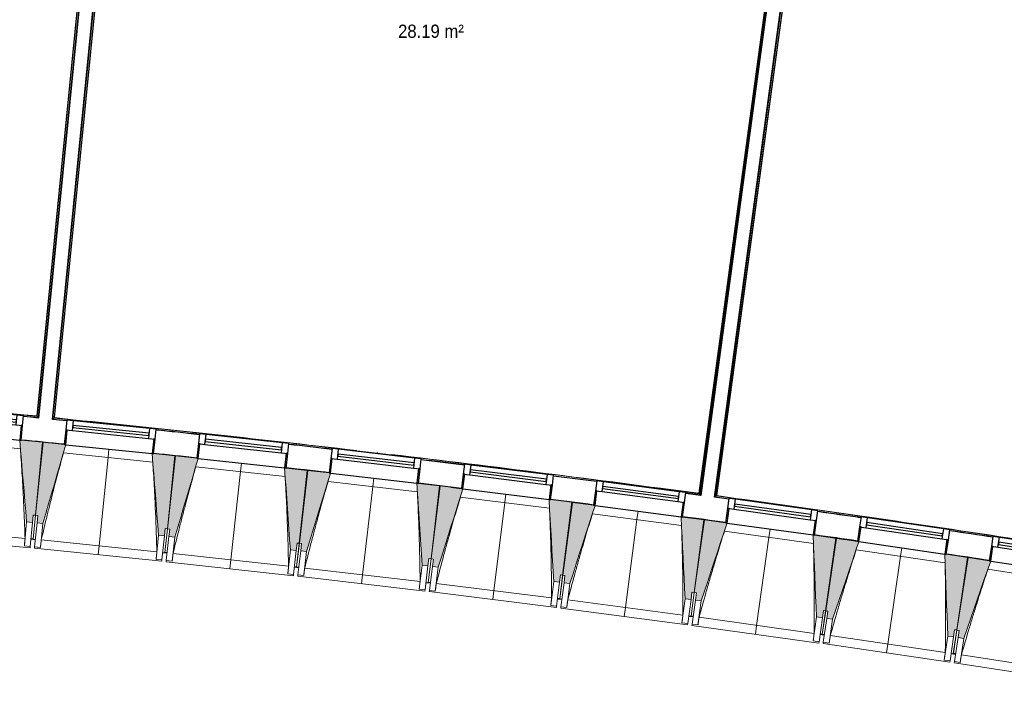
# Model space of a CAD drawing. Header units: millimetres. Extents: x 1909 to 61055, y -36590 to 14615.
# Tile 14 of 40: x 30496 to 37185, y -31449 to -26948. Entities that reach past the tile are written whole.
import ezdxf

# ---------------------------------------------------------------- set-up
doc = ezdxf.new("R2010")
doc.units = ezdxf.units.MM
for name, color, linetype, lineweight in [('A-AREA-IDEN', 7, 'Continuous', 30), ('A-FLOR', 7, 'Continuous', 25), ('A-FLOR-HRAL', 7, 'Continuous', 18), ('A-GENM', 7, 'Continuous', 18), ('A-GLAZ', 7, 'Continuous', 25), ('A-WALL', 7, 'Continuous', 25), ('I-WALL', 7, 'Continuous', 25), ('S-BEAM', 7, 'Continuous', 18)]:
    doc.layers.add(name, color=color, linetype=linetype, lineweight=lineweight)
doc.styles.add('Arial_1', font='arial.ttf', dxfattribs={"width": 0.9, "height": 90})

# ---------------------------------------------------------------- blocks, each defined once
blk = doc.blocks.new('XXX_VIDE FENETRE - 590-389517-2021_015_1111_DCE_1_50_N0 FINI_SSI_SDI')
at = {"layer": 'A-GLAZ'}
for p, q in [((-305.1, 0), (-305.1, -100)), ((-295.1, 0), (-305.1, 0)), ((295.1, 0), (-295.1, 0)), ((-295.1, -100), (-295.1, 0)), ((305.1, 0), (295.1, 0)), ((295.1, 0), (295.1, -100)), ((305.1, -100), (305.1, 0)), ((-305.1, -100), (-295.1, -100)), ((-260.1, -100), (-305.1, -100)), ((-305.1, -100), (-305.1, -167.5)), ((-260.1, -167.5), (-260.1, -100)), ((260.1, -100), (-260.1, -100)), ((260.1, -100), (260.1, -167.5)), ((305.1, -100), (260.1, -100)), ((295.1, -100), (305.1, -100)), ((305.1, -167.5), (305.1, -100)), ((-305.1, -167.5), (-260.1, -167.5)), ((-260.1, -167.5), (260.1, -167.5)), ((260.1, -167.5), (305.1, -167.5))]:
    blk.add_line(p, q, dxfattribs=at)
at = {"layer": 'A-GLAZ', "color": 173, "true_color": 0x5c63b1}
for p, q in [((260.1, -120), (-260.1, -120)), ((-260.1, -120), (-260.1, -135)), ((260.1, -135), (260.1, -120)), ((-260.1, -135), (260.1, -135))]:
    blk.add_line(p, q, dxfattribs=at)
blk = doc.blocks.new('Garde-corps - Garde-corps-509925-2021_015_1111_DCE_1_50_N0 FINI_SSI_SDI')
at = {"layer": 'A-FLOR-HRAL'}
for p, q in [((-4438.5, -30189.6), (-3606.8, -24050.4)), ((-4430.5, -30183.5), (-3600.7, -24058.5)), ((-4428.6, -30182), (-3599.2, -24060.4)), ((-4426.7, -30180.6), (-3597.8, -24062.3)), ((-4344.6, -30204.1), (-4438.5, -30189.6)), ((-4344.4, -30202.5), (-4438.5, -30189.6)), ((-4155.5, -30222.3), (-4426.7, -30180.6)), ((-3634.9, -30302.4), (-3696.7, -30292.9)), ((-3447.7, -30331.3), (-3465.9, -30328.7))]:
    blk.add_line(p, q, dxfattribs=at)
at = {"layer": 'A-FLOR-HRAL', "flags": 128}
for points in [[(-4438.5, -30189.6), (-4438.7, -30189.7), (-4439, -30190), (-4439.5, -30190.3), (-4440, -30190.8), (-4440.6, -30191.2), (-4441.3, -30191.7), (-4441.9, -30192.2)], [(-4430.5, -30183.5), (-4434.5, -30186.6), (-4438.5, -30189.6)], [(-4426.7, -30180.6), (-4426.7, -30180.6), (-4426.8, -30180.7), (-4427, -30180.8), (-4427.2, -30181), (-4427.4, -30181.2), (-4427.6, -30181.3), (-4427.9, -30181.5), (-4428.1, -30181.7), (-4428.3, -30181.9), (-4428.6, -30182)]]:
    blk.add_lwpolyline(points, dxfattribs=at)
at = {"layer": 'A-FLOR-HRAL'}
for radius, start, end in [(125935, 80.251097, 82.25963), (125936.7, 81.319476, 82.258838), (125927.8, 81.807452, 81.942011), (125927.8, 81.395259, 81.529818)]:
    blk.add_arc((-21392, -154971), radius, start, end, dxfattribs=at)
blk = doc.blocks.new('Garde-corps - Garde-corps-510088-2021_015_1111_DCE_1_50_N0 FINI_SSI_SDI')
at = {"layer": 'A-FLOR-HRAL'}
for p, q in [((-3718.7, -24045.9), (-4547.6, -30164.2)), ((-3716.8, -24044.5), (-4546.2, -30166.1)), ((-3714.9, -24043), (-4544.7, -30168.1)), ((-3706.9, -24036.9), (-4538.6, -30176.1)), ((-8937, -29660.7), (-8389.9, -24145.2)), ((-8929.2, -29654.3), (-8382.7, -24145.2)), ((-8927.3, -29652.7), (-8378.9, -24123.7)), ((-8925.5, -29651.2), (-8377.2, -24123.8)), ((-8842.6, -29671.7), (-8937, -29660.7)), ((-8842.5, -29670.1), (-8937, -29660.7)), ((-8651.4, -29683.3), (-8925.5, -29651.2)), ((-8129.8, -29744.5), (-8191.9, -29737.2)), ((-7941.7, -29766.6), (-7960, -29764.6)), ((-6732.2, -29888.8), (-6734.3, -29888.6)), ((-5513.1, -30051.4), (-5536.1, -30048.4)), ((-5281.2, -30078.3), (-5321.3, -30073.6)), ((-4547.6, -30164.2), (-4824.7, -30131.8)), ((-4547.6, -30164.3), (-4738.4, -30138.7)), ((-4538.6, -30176.1), (-4637.7, -30164.5)), ((-4538.6, -30176.1), (-4637.5, -30162.8))]:
    blk.add_line(p, q, dxfattribs=at)
at = {"layer": 'A-FLOR-HRAL', "flags": 128}
for points in [[(-8937, -29660.7), (-8937.1, -29660.8), (-8937.4, -29661), (-8937.9, -29661.4), (-8938.4, -29661.8), (-8939, -29662.3), (-8939.6, -29662.8), (-8940.3, -29663.3)], [(-8929.2, -29654.3), (-8933.1, -29657.5), (-8937, -29660.7)], [(-8925.5, -29651.2), (-8925.5, -29651.2), (-8925.6, -29651.3), (-8925.7, -29651.4), (-8925.9, -29651.6), (-8926.2, -29651.8), (-8926.4, -29652), (-8926.6, -29652.2), (-8926.9, -29652.4), (-8927.1, -29652.5), (-8927.3, -29652.7)], [(-4544.7, -30168.1), (-4541.7, -30172.1), (-4538.6, -30176.1)]]:
    blk.add_lwpolyline(points, dxfattribs=at)
at = {"layer": 'A-FLOR-HRAL'}
for radius, start, end in [(125935, 82.312065, 84.320586), (125936.7, 83.380429, 84.319793), (125927.8, 83.868418, 84.002976), (125927.8, 83.456226, 83.590783), (125936.7, 82.312858, 83.271383), (125927.8, 83.044033, 83.178591), (125927.8, 82.631839, 82.766398)]:
    blk.add_arc((-21392, -154971), radius, start, end, dxfattribs=at)
for points, knots in [([(-4547.6, -30164.2), (-4547.6, -30164.2), (-4547.6, -30164.3), (-4547.5, -30164.4), (-4547.5, -30164.5), (-4547.3, -30164.6), (-4547.2, -30164.8), (-4547.1, -30165), (-4546.9, -30165.2), (-4546.7, -30165.4), (-4546.6, -30165.6), (-4546.4, -30165.8), (-4546.3, -30166), (-4546.2, -30166.1)], [0.075, 0.075, 0.075, 0.075, 0.15, 0.2125, 0.275, 0.35, 0.425, 0.5, 0.6, 0.7, 0.775, 0.85, 1, 1, 1, 1]), ([(-4538.6, -30176.1), (-4538.6, -30176.1), (-4538.6, -30176.1), (-4538.6, -30176.1), (-4538.5, -30176.2), (-4538.5, -30176.3), (-4538.4, -30176.3), (-4538.3, -30176.4), (-4538.3, -30176.5), (-4538.2, -30176.6), (-4538.1, -30176.7), (-4538, -30176.9), (-4537.9, -30177), (-4537.8, -30177.1), (-4537.7, -30177.3), (-4537.6, -30177.4), (-4537.5, -30177.6), (-4537.4, -30177.7), (-4537.2, -30177.9), (-4536.9, -30178.3), (-4536.5, -30178.8), (-4536.2, -30179.2), (-4536, -30179.4)], [0, 0, 0, 0, 0.071429, 0.107143, 0.142857, 0.178571, 0.214286, 0.25, 0.285714, 0.321429, 0.357143, 0.392857, 0.428571, 0.464286, 0.5, 0.535714, 0.571429, 0.607143, 0.642857, 0.714286, 0.857143, 1, 1, 1, 1])]:
    blk.add_open_spline(points, degree=3, knots=knots, dxfattribs=at)
blk = doc.blocks.new('Garde-corps - Garde-corps-510192-2021_015_1111_DCE_1_50_N0 FINI_SSI_SDI')
at = {"layer": 'A-FLOR-HRAL'}
for p, q in [((-8498.7, -24111.8), (-9046.9, -29639.2)), ((-8497, -24112), (-9045.4, -29641)), ((-8497.4, -24133.9), (-9043.9, -29642.9)), ((-8490.4, -24135.2), (-9037.5, -29650.7)), ((-9046.9, -29639.2), (-9329.4, -29616.3)), ((-9037.5, -29650.7), (-9136.9, -29642.6)), ((-9037.5, -29650.7), (-9136.8, -29641))]:
    blk.add_line(p, q, dxfattribs=at)
at = {"layer": 'A-FLOR-HRAL', "flags": 128}
blk.add_lwpolyline([(-9043.9, -29642.9), (-9040.7, -29646.8), (-9037.5, -29650.7)], dxfattribs=at)
at = {"layer": 'A-FLOR-HRAL'}
for radius, start, end in [(125935, 84.373021, 86.346998), (125936.7, 84.373813, 86.346207)]:
    blk.add_arc((-21392, -154971), radius, start, end, dxfattribs=at)
for points, knots in [([(-9046.9, -29639.2), (-9046.9, -29639.2), (-9046.9, -29639.2), (-9046.8, -29639.3), (-9046.7, -29639.4), (-9046.6, -29639.6), (-9046.5, -29639.7), (-9046.3, -29639.9), (-9046.2, -29640.1), (-9046, -29640.3), (-9045.8, -29640.5), (-9045.6, -29640.8), (-9045.5, -29640.9), (-9045.4, -29641)], [0.075, 0.075, 0.075, 0.075, 0.15, 0.2125, 0.275, 0.35, 0.425, 0.5, 0.6, 0.7, 0.775, 0.85, 1, 1, 1, 1]), ([(-9037.5, -29650.7), (-9037.5, -29650.7), (-9037.5, -29650.7), (-9037.4, -29650.8), (-9037.4, -29650.8), (-9037.3, -29650.9), (-9037.3, -29651), (-9037.2, -29651.1), (-9037.1, -29651.1), (-9037, -29651.2), (-9036.9, -29651.4), (-9036.8, -29651.5), (-9036.7, -29651.6), (-9036.6, -29651.7), (-9036.5, -29651.9), (-9036.4, -29652), (-9036.3, -29652.1), (-9036.2, -29652.3), (-9036, -29652.5), (-9035.7, -29652.8), (-9035.3, -29653.4), (-9035, -29653.8), (-9034.8, -29654)], [0, 0, 0, 0, 0.071429, 0.107143, 0.142857, 0.178571, 0.214286, 0.25, 0.285714, 0.321429, 0.357143, 0.392857, 0.428571, 0.464286, 0.5, 0.535714, 0.571429, 0.607143, 0.642857, 0.714286, 0.857143, 1, 1, 1, 1])]:
    blk.add_open_spline(points, degree=3, knots=knots, dxfattribs=at)
blk = doc.blocks.new('B02_ARC_rvt-1-2021_015_1111_DCE_1_50_N0 FINI_SSI_SDI')
at = {"layer": 'A-FLOR'}
for p, q in [((-9008.1, -29817.4), (-9003.3, -29817.9)), ((-8108, -29909.7), (-8103.3, -29910.2)), ((-7352.6, -29992.3), (-7290.7, -29999.3)), ((-6310.3, -30113.8), (-6305.3, -30114.4)), ((-6233, -30123.1), (-6161.5, -30131.8)), ((-5412.2, -30225.5), (-5407.5, -30226.1)), ((-4658.8, -30324.4), (-4567.8, -30336.6)), ((-4515.4, -30343.7), (-4510.5, -30344.4)), ((-3762.6, -30448), (-3549.4, -30478.3)), ((-3540.8, -30479.6), (-3470.9, -30489.6)), ((-2723.8, -30599.4), (-2719.1, -30600.2)), ((-2585.9, -30620.2), (-2575.8, -30621.8))]:
    blk.add_line(p, q, dxfattribs=at)
blk.add_arc((-21392, -154971), 125764.8, 83.456418, 83.558302, dxfattribs=at)
at = {"layer": 'A-WALL'}
for p, q in [((-3701.8, -24021.9), (-4536, -30179.4)), ((-4441.9, -30192.2), (-3607.7, -24034.7)), ((-8487.4, -24135.5), (-9034.8, -29654)), ((-8940.3, -29663.3), (-8392.9, -24144.9))]:
    blk.add_line(p, q, dxfattribs=at)
at = {"layer": 'I-WALL', "flags": 128}
for points in [[(-9034.8, -29654), (-9085.9, -29649), (-9137, -29643.9)], [(-8842.8, -29673.1), (-8891.5, -29668.2), (-8940.3, -29663.3)], [(-4536, -30179.4), (-4586.9, -30172.6), (-4637.9, -30165.7)], [(-4344.8, -30205.4), (-4393.4, -30198.8), (-4441.9, -30192.2)]]:
    blk.add_lwpolyline(points, dxfattribs=at)
at = {"layer": 'I-WALL'}
for radius, start, end in [(125924.8, 83.868422, 84.002973), (125764.8, 84.280805, 84.415004), (125764.8, 83.868611, 84.00281), (125924.8, 83.456229, 83.590781), (125924.8, 83.044036, 83.178588), (125764.8, 83.456418, 83.590617), (125764.8, 83.044224, 83.178423), (125924.8, 82.631843, 82.766395), (125764.8, 82.63203, 82.76623), (125924.8, 81.807456, 81.942008), (125764.8, 82.219836, 82.354036), (125924.8, 81.395263, 81.529815), (125764.8, 81.807642, 81.941842), (125764.8, 81.395448, 81.529648)]:
    blk.add_arc((-21392, -154971), radius, start, end, dxfattribs=at)
at = {"layer": 'A-FLOR-HRAL', "lineweight": 18}
for name in ['Garde-corps - Garde-corps-510192-2021_015_1111_DCE_1_50_N0 FINI_SSI_SDI', 'Garde-corps - Garde-corps-510088-2021_015_1111_DCE_1_50_N0 FINI_SSI_SDI', 'Garde-corps - Garde-corps-509925-2021_015_1111_DCE_1_50_N0 FINI_SSI_SDI']:
    blk.add_blockref(name, (0, 0), dxfattribs=at)
at = {"layer": 'A-GLAZ', "lineweight": 18}
for p, rotation in [((-9456.1, -29775.8), 174.5426623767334), ((-8555.8, -29865), 174.1310278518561), ((-7656.1, -29960.6), 173.7193933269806), ((-6757.1, -30062.7), 173.307758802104), ((-5858.9, -30171.3), 172.8961242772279), ((-4961.5, -30286.3), 172.4844897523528), ((-4064.9, -30407.7), 172.072855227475), ((-3169.3, -30535.6), 171.6612207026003), ((-2274.5, -30670), 171.249586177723)]:
    blk.add_blockref('XXX_VIDE FENETRE - 590-389517-2021_015_1111_DCE_1_50_N0 FINI_SSI_SDI', p, dxfattribs=dict(at, rotation=rotation))
blk = doc.blocks.new('20_MUR PREFA_01 - MODULE_01 B-3165811-2021_015_1111_DCE_1_50_N0 FINI_SSI_SDI')
at = {"layer": 'A-GENM'}
for p, q in [((0, 722.1), (0, 661.4)), ((0, 661.4), (0, 58.5)), ((0, 0.7), (0, 58.5))]:
    blk.add_line(p, q, dxfattribs=at)
blk = doc.blocks.new('B02_DC_STR_rvt-1-2021_015_1111_DCE_1_50_N0 FINI_SSI_SDI')
at = {"layer": 'S-BEAM', "lineweight": 5, "true_color": 0x787878}
for points in [[(-9075.2, -30362.8), (-9070.5, -30313), (-9055.5, -30314.4), (-9008.1, -29817.9), (-9152.3, -29804.1), (-9152.9, -29804.8), (-9162.3, -29803.9), (-9115.1, -30359)], [(-9004.8, -30369.8), (-8849.4, -29834.8), (-8859.3, -29833.8), (-8859.3, -29833.1), (-9003.4, -29818.3), (-9054.4, -30314.5), (-9039.4, -30316), (-9044.6, -30365.7), (-9031.2, -30367.1)], [(-8179.1, -30454.7), (-8174, -30405), (-8159.1, -30406.5), (-8108.1, -29910.3), (-8252.2, -29895.5), (-8252.3, -29896.2), (-8262.2, -29895.2), (-8218.9, -30450.6)], [(-8108.7, -30462.2), (-7949.5, -29928.3), (-7959.4, -29927.2), (-7959.4, -29926.6), (-8103.3, -29910.7), (-8157.9, -30406.5), (-8143, -30408.2), (-8148.5, -30457.9), (-8143, -30458.5)], [(-7283.7, -30553), (-7278.2, -30503.3), (-7263.3, -30505), (-7208.7, -30009.2), (-7352.8, -29993.3), (-7352.8, -29994), (-7362.7, -29992.9), (-7323.4, -30548.7)], [(-7213.3, -30561.1), (-7050.2, -30028.3), (-7060.2, -30027.2), (-7060.2, -30026.5), (-7204, -30009.6), (-7262.1, -30505), (-7247.2, -30506.7), (-7253, -30556.4), (-7243.1, -30557.6)], [(-6389, -30657.8), (-6383.1, -30608.1), (-6368.2, -30609.9), (-6310.1, -30114.5), (-6454, -30097.6), (-6454.1, -30098.3), (-6464, -30097.1), (-6428.7, -30653.1)], [(-6318.7, -30666.3), (-6151.8, -30134.8), (-6161.7, -30133.6), (-6161.7, -30132.9), (-6305.4, -30115), (-6367.1, -30609.9), (-6352.2, -30611.8), (-6358.4, -30661.4), (-6352.2, -30662.2)], [(-5495, -30769), (-5488.9, -30719.4), (-5474, -30721.2), (-5412.3, -30226.3), (-5556.1, -30208.3), (-5556.2, -30209), (-5566.1, -30207.8), (-5534.7, -30764)], [(-5424.8, -30778), (-5254.1, -30247.7), (-5264, -30246.4), (-5264, -30245.7), (-5407.5, -30226.8), (-5472.8, -30721.3), (-5457.9, -30723.2), (-5464.5, -30772.8), (-5454.9, -30774.1)], [(-4601.9, -30886.6), (-4595.4, -30837), (-4580.5, -30839), (-4515.3, -30344.5), (-4658.9, -30325.5), (-4659, -30326.2), (-4668.9, -30324.9), (-4641.6, -30881.4)], [(-4531.8, -30896.1), (-4357.2, -30367), (-4367.1, -30365.7), (-4367.1, -30365), (-4510.5, -30345), (-4579.3, -30839), (-4564.5, -30841.1), (-4571.4, -30890.6), (-4564.5, -30891.6)], [(-3709.7, -31010.6), (-3702.8, -30961.1), (-3687.9, -30963.2), (-3619.1, -30469.1), (-3762.7, -30449.1), (-3762.8, -30449.8), (-3772.6, -30448.4), (-3749.3, -31005.1)], [(-3639.6, -31020.7), (-3461.3, -30492.8), (-3471.1, -30491.4), (-3471.1, -30490.7), (-3614.4, -30469.7), (-3686.8, -30963.2), (-3671.9, -30965.4), (-3679.2, -31014.9), (-3666.8, -31016.7)], [(-2818.4, -31141), (-2811.1, -31091.6), (-2796.3, -31093.7), (-2723.9, -30600.2), (-2867.3, -30579.2), (-2867.6, -30579.9), (-2877.3, -30578.4), (-2857.9, -31135.2)], [(-2748.3, -31151.6), (-2566.2, -30625.1), (-2576.1, -30623.6), (-2576.1, -30622.9), (-2719.2, -30600.8), (-2795.1, -31093.8), (-2780.3, -31096.1), (-2787.9, -31145.5), (-2780.3, -31146.7)]]:
    blk.add_hatch(color=8, dxfattribs=at).paths.add_polyline_path(points)
at = {"layer": 'A-FLOR'}
for p, q in [((-9086, -30475.2), (-9056.1, -30478.1)), ((-9071, -30475.8), (-9085.9, -30474.4)), ((-8190.7, -30567), (-8160.8, -30570.2)), ((-8160.7, -30569.3), (-8175.6, -30567.6)), ((-7266.2, -30668.7), (-7296, -30665.3)), ((-7296, -30665.3), (-7266.2, -30668.7)), ((-7281, -30666.1), (-7295.9, -30664.5)), ((-6402.1, -30770), (-6372.3, -30773.6)), ((-6372.3, -30773.6), (-6387.2, -30771.8)), ((-6372.2, -30772.6), (-6387.1, -30770.8)), ((-5509, -30881.1), (-5479.2, -30884.9)), ((-5494, -30882.1), (-5508.9, -30880.2)), ((-4587, -31002.7), (-4616.7, -30998.7)), ((-4616.7, -30998.7), (-4587, -31002.7)), ((-4586.8, -31001.7), (-4601.7, -30999.6)), ((-3695.6, -31126.8), (-3725.3, -31122.6)), ((-3725.3, -31122.6), (-3695.6, -31126.8)), ((-3710.3, -31123.7), (-3725.1, -31121.6)), ((-2834.8, -31252.9), (-2805.1, -31257.4)), ((-2804.9, -31256.3), (-2819.7, -31254))]:
    blk.add_line(p, q, dxfattribs=at)
at = {"layer": 'S-BEAM'}
for p, q in [((-9157.8, -29862.4), (-9765.5, -29804.3)), ((-9008.1, -29817.9), (-9152.4, -29804.1)), ((-9055.5, -30314.4), (-9008.1, -29817.9)), ((-9003.4, -29818.3), (-9054.4, -30314.5)), ((-8859.2, -29833.1), (-9003.4, -29818.3)), ((-8258.1, -29953.7), (-8865.3, -29891.3)), ((-8849.3, -29834.8), (-8262.2, -29895.1)), ((-8108.1, -29910.3), (-8252.3, -29895.5)), ((-8159.1, -30406.5), (-8108.1, -29910.3)), ((-8103.3, -29910.7), (-8157.9, -30406.5)), ((-7959.3, -29926.6), (-8103.3, -29910.7)), ((-7949.4, -29928.3), (-7362.8, -29992.9)), ((-7359, -30051.5), (-7965.8, -29984.7)), ((-7208.7, -30009.2), (-7352.8, -29993.3)), ((-7263.3, -30505), (-7208.7, -30009.2)), ((-7204, -30009.6), (-7262.1, -30505)), ((-7060.1, -30026.5), (-7204, -30009.6)), ((-7050.2, -30028.3), (-6464, -30097.1)), ((-6460.7, -30155.7), (-7067, -30084.6)), ((-6310.1, -30114.5), (-6454.1, -30097.6)), ((-6368.2, -30609.9), (-6310.1, -30114.5)), ((-6305.4, -30115), (-6367.1, -30609.9)), ((-6161.6, -30132.9), (-6305.4, -30115)), ((-6151.7, -30134.8), (-5566.1, -30207.8)), ((-5563.2, -30266.4), (-6169, -30190.9)), ((-5412.3, -30226.3), (-5556.1, -30208.3)), ((-5474, -30721.2), (-5412.3, -30226.3)), ((-5407.5, -30226.8), (-5472.8, -30721.3)), ((-5263.9, -30245.7), (-5407.5, -30226.8)), ((-5254.1, -30247.7), (-4668.9, -30324.9)), ((-9115.1, -30359), (-9130.7, -30522.5)), ((-9115.1, -30359), (-9075.2, -30362.8)), ((-9075.2, -30362.8), (-9090.8, -30526.3)), ((-9075.2, -30362.8), (-9070.5, -30313)), ((-9055.5, -30314.4), (-9071, -30475.8)), ((-9070.9, -30475.7), (-9054.4, -30314.5)), ((-9070.5, -30313), (-9055.5, -30314.4)), ((-9061.3, -30529.1), (-9044.6, -30365.7)), ((-9054.4, -30314.5), (-9039.4, -30316)), ((-9039.4, -30316), (-9044.6, -30365.7)), ((-9044.6, -30365.7), (-9004.8, -30369.8)), ((-4666.4, -30383.5), (-5271.7, -30303.7)), ((-4515.3, -30344.5), (-4659, -30325.5)), ((-4580.5, -30839), (-4515.3, -30344.5)), ((-4510.5, -30345), (-4579.3, -30839)), ((-4367, -30365), (-4510.5, -30345)), ((-4357.2, -30367), (-3772.7, -30448.4)), ((-9911.9, -30396), (-9126, -30471.1)), ((-9021.6, -30533.2), (-9004.8, -30369.8)), ((-8179.1, -30454.7), (-8174, -30405)), ((-8159.1, -30406.5), (-8175.7, -30567.7)), ((-8175.6, -30567.6), (-8157.9, -30406.5)), ((-8174, -30405), (-8159.1, -30406.5)), ((-8157.9, -30406.5), (-8143, -30408.2)), ((-8143, -30408.2), (-8148.5, -30457.9)), ((-3770.6, -30507.1), (-4375.2, -30422.9)), ((-9957.8, -30452.5), (-9091.7, -30535.3)), ((-9086.1, -30476.5), (-9071.2, -30477.9)), ((-9071, -30476.7), (-9071.2, -30477.9)), ((-9071.2, -30477.8), (-9056.2, -30479.3)), ((-9016, -30481.9), (-8230.7, -30562.6)), ((-8218.9, -30450.6), (-8235.7, -30613.9)), ((-8218.9, -30450.6), (-8179.1, -30454.7)), ((-8179.1, -30454.7), (-8195.9, -30618)), ((-8166.4, -30621.1), (-8148.5, -30457.9)), ((-8148.5, -30457.9), (-8108.7, -30462.2)), ((-8126.7, -30625.4), (-8108.7, -30462.2)), ((-3619.1, -30469.1), (-3762.7, -30449.1)), ((-3687.9, -30963.2), (-3619.1, -30469.1)), ((-3614.4, -30469.7), (-3686.8, -30963.2)), ((-3471, -30490.7), (-3614.4, -30469.7)), ((-3461.2, -30492.8), (-2877.3, -30578.4)), ((-9130.7, -30522.5), (-9130.7, -30522.2)), ((-9090.8, -30526.3), (-9130.7, -30522.5)), ((-9090.8, -30526.3), (-9091.7, -30535.3)), ((-9062.3, -30538.1), (-9061.3, -30529.1)), ((-9062.3, -30538.1), (-8196.8, -30627)), ((-9021.6, -30533.2), (-9061.3, -30529.1)), ((-9021.5, -30532.9), (-9021.6, -30533.2)), ((-7323.4, -30548.7), (-7341.4, -30711.9)), ((-7323.4, -30548.7), (-7283.7, -30553)), ((-7283.7, -30553), (-7301.6, -30716.2)), ((-7283.7, -30553), (-7278.2, -30503.3)), ((-7281, -30666), (-7262.1, -30505)), ((-7263.3, -30505), (-7281, -30666.1)), ((-7278.2, -30503.3), (-7263.3, -30505)), ((-7272.2, -30719.5), (-7253, -30556.4)), ((-7262.1, -30505), (-7247.2, -30506.7)), ((-7247.2, -30506.7), (-7253, -30556.4)), ((-7253, -30556.4), (-7213.3, -30561.1)), ((-7232.4, -30724.2), (-7213.3, -30561.1)), ((-2875.6, -30637.1), (-3479.7, -30548.6)), ((-8235.7, -30613.9), (-8235.7, -30613.7)), ((-8195.9, -30618), (-8235.7, -30613.9)), ((-8195.9, -30618), (-8196.8, -30627)), ((-8190.8, -30568.3), (-8175.9, -30569.8)), ((-8175.9, -30569.7), (-8175.7, -30568.6)), ((-8175.7, -30568.6), (-8175.9, -30569.8)), ((-8175.9, -30569.7), (-8160.9, -30571.4)), ((-8167.4, -30630.1), (-8166.4, -30621.1)), ((-8167.4, -30630.1), (-7302.6, -30725.2)), ((-8126.7, -30625.4), (-8166.4, -30621.1)), ((-8126.6, -30625.2), (-8126.7, -30625.4)), ((-8120.8, -30574.2), (-7336, -30660.6)), ((-6389, -30657.8), (-6383.1, -30608.1)), ((-6387.1, -30770.8), (-6367.1, -30609.9)), ((-6368.2, -30609.9), (-6387.1, -30770.9)), ((-6383.1, -30608.1), (-6368.2, -30609.9)), ((-6367.1, -30609.9), (-6352.2, -30611.8)), ((-6352.2, -30611.8), (-6358.4, -30661.4)), ((-2723.9, -30600.2), (-2867.4, -30579.2)), ((-2796.3, -31093.7), (-2723.9, -30600.2)), ((-2719.2, -30600.8), (-2795.1, -31093.8)), ((-2576, -30622.9), (-2719.2, -30600.8)), ((-2566.2, -30625.1), (-1982.9, -30714.9)), ((-7296.2, -30666.5), (-7281.3, -30668.2)), ((-7281.1, -30667), (-7281.3, -30668.2)), ((-7281.2, -30668.1), (-7266.3, -30669.8)), ((-7226.2, -30673), (-6442.1, -30765)), ((-6428.7, -30653.1), (-6447.8, -30816.2)), ((-6428.7, -30653.1), (-6389, -30657.8)), ((-6389, -30657.8), (-6408.1, -30820.9)), ((-6378.7, -30824.3), (-6358.4, -30661.4)), ((-6358.4, -30661.4), (-6318.7, -30666.3)), ((-6339, -30829.3), (-6318.7, -30666.3)), ((-1981.6, -30773.5), (-2585, -30680.7)), ((-7341.4, -30711.9), (-7341.4, -30711.6)), ((-7301.6, -30716.2), (-7341.4, -30711.9)), ((-7301.6, -30716.2), (-7302.6, -30725.2)), ((-7273.2, -30728.5), (-7272.2, -30719.5)), ((-7273.2, -30728.5), (-6409.2, -30829.9)), ((-7232.4, -30724.2), (-7272.2, -30719.5)), ((-7232.4, -30723.9), (-7232.4, -30724.2)), ((-5534.7, -30764), (-5555, -30927)), ((-5534.7, -30764), (-5495, -30769)), ((-5495, -30769), (-5488.9, -30719.4)), ((-5474, -30721.2), (-5494, -30882.1)), ((-5494, -30882), (-5472.8, -30721.3)), ((-5488.9, -30719.4), (-5474, -30721.2)), ((-5472.8, -30721.3), (-5457.9, -30723.2)), ((-5457.9, -30723.2), (-5464.5, -30772.8)), ((-6447.8, -30816.2), (-6447.8, -30816)), ((-6408.1, -30820.9), (-6447.8, -30816.2)), ((-6408.1, -30820.9), (-6409.2, -30829.9)), ((-6402.3, -30771.2), (-6387.4, -30773)), ((-6387.4, -30772.9), (-6387.2, -30771.8)), ((-6387.2, -30771.8), (-6387.4, -30773)), ((-6387.4, -30772.9), (-6372.5, -30774.7)), ((-6379.8, -30833.3), (-6378.7, -30824.3)), ((-6379.8, -30833.3), (-5516.5, -30940.9)), ((-6339, -30829.3), (-6378.7, -30824.3)), ((-6338.9, -30829), (-6339, -30829.3)), ((-6332.4, -30778.1), (-5548.9, -30875.8)), ((-5495, -30769), (-5515.3, -30931.9)), ((-5485.9, -30935.6), (-5464.5, -30772.8)), ((-5464.5, -30772.8), (-5424.8, -30778)), ((-5446.3, -30940.8), (-5424.8, -30778)), ((-5509.2, -30882.3), (-5494.3, -30884.2)), ((-5494.1, -30883.1), (-5494.3, -30884.2)), ((-5494.3, -30884.1), (-5479.4, -30886)), ((-5439.3, -30889.7), (-4656.6, -30993)), ((-4641.6, -30881.4), (-4663.1, -31044.2)), ((-4641.6, -30881.4), (-4601.9, -30886.6)), ((-4601.9, -30886.6), (-4623.4, -31049.4)), ((-4601.9, -30886.6), (-4595.4, -30837)), ((-4601.7, -30999.6), (-4579.3, -30839)), ((-4580.5, -30839), (-4601.7, -30999.7)), ((-4595.4, -30837), (-4580.5, -30839)), ((-4594, -31053.3), (-4571.4, -30890.6)), ((-4579.3, -30839), (-4564.5, -30841.1)), ((-4564.5, -30841.1), (-4571.4, -30890.6)), ((-4571.4, -30890.6), (-4531.8, -30896.1)), ((-4554.4, -31058.8), (-4531.8, -30896.1)), ((-5555, -30927), (-5555, -30926.7)), ((-5515.3, -30931.9), (-5555, -30927)), ((-5515.3, -30931.9), (-5516.5, -30940.9)), ((-5487.1, -30944.6), (-5485.9, -30935.6)), ((-5487.1, -30944.6), (-4624.6, -31058.4)), ((-5446.3, -30940.8), (-5485.9, -30935.6)), ((-5446.2, -30940.6), (-5446.3, -30940.8)), ((-3710.3, -31123.6), (-3686.8, -30963.2)), ((-3687.9, -30963.2), (-3710.3, -31123.7)), ((-3709.7, -31010.6), (-3702.8, -30961.1)), ((-3702.8, -30961.1), (-3687.9, -30963.2)), ((-3686.8, -30963.2), (-3671.9, -30965.4)), ((-3671.9, -30965.4), (-3679.2, -31014.9)), ((-4616.9, -30999.8), (-4602, -31001.8)), ((-4602, -31001.7), (-4601.8, -31000.7)), ((-4601.9, -31000.7), (-4602, -31001.8)), ((-4602, -31001.7), (-4587.1, -31003.7)), ((-4547.1, -31007.7), (-3765.1, -31116.6)), ((-3749.3, -31005.1), (-3772, -31167.7)), ((-3749.3, -31005.1), (-3709.7, -31010.6)), ((-3709.7, -31010.6), (-3732.3, -31173.2)), ((-3703, -31177.3), (-3679.2, -31014.9)), ((-3679.2, -31014.9), (-3639.6, -31020.7)), ((-3663.4, -31183.1), (-3639.6, -31020.7)), ((-4663.1, -31044.2), (-4663.1, -31043.9)), ((-4623.4, -31049.4), (-4663.1, -31044.2)), ((-4623.4, -31049.4), (-4624.6, -31058.4)), ((-4595.3, -31062.2), (-4594, -31053.3)), ((-4595.3, -31062.2), (-3733.6, -31182.2)), ((-4554.4, -31058.8), (-4594, -31053.3)), ((-4554.3, -31058.5), (-4554.4, -31058.8)), ((-2796.3, -31093.7), (-2819.8, -31254.1)), ((-2819.7, -31254), (-2795.1, -31093.8)), ((-2818.4, -31141), (-2811.1, -31091.6)), ((-2811.1, -31091.6), (-2796.3, -31093.7)), ((-2795.1, -31093.8), (-2780.3, -31096.1)), ((-2780.3, -31096.1), (-2787.9, -31145.5)), ((-3772, -31167.7), (-3772, -31167.5)), ((-3732.3, -31173.2), (-3772, -31167.7)), ((-3725.4, -31123.7), (-3710.6, -31125.8)), ((-3710.4, -31124.7), (-3710.6, -31125.8)), ((-3710.6, -31125.7), (-3695.7, -31127.9)), ((-3655.7, -31132.1), (-2874.5, -31246.6)), ((-2857.9, -31135.2), (-2881.7, -31297.7)), ((-2857.9, -31135.2), (-2818.4, -31141)), ((-2818.4, -31141), (-2842.2, -31303.5)), ((-2812.8, -31307.8), (-2787.9, -31145.5)), ((-2787.9, -31145.5), (-2748.3, -31151.6)), ((-2773.3, -31313.9), (-2748.3, -31151.6)), ((-3732.3, -31173.2), (-3733.6, -31182.2)), ((-3704.3, -31186.3), (-3703, -31177.3)), ((-3704.3, -31186.3), (-2843.5, -31312.5)), ((-3663.4, -31183.1), (-3703, -31177.3)), ((-3663.3, -31182.9), (-3663.4, -31183.1)), ((-2881.7, -31297.7), (-2881.7, -31297.5)), ((-2842.2, -31303.5), (-2881.7, -31297.7)), ((-2842.2, -31303.5), (-2843.5, -31312.5)), ((-2834.9, -31254), (-2820.1, -31256.2)), ((-2820.1, -31256.1), (-2819.9, -31255.2)), ((-2819.9, -31255.2), (-2820.1, -31256.2)), ((-2820.1, -31256.1), (-2805.2, -31258.4)), ((-2765.2, -31263), (-1984.9, -31383.1)), ((-2814.2, -31316.8), (-2812.8, -31307.8)), ((-2814.2, -31316.8), (-1954.3, -31449.1)), ((-2773.3, -31313.9), (-2812.8, -31307.8)), ((-2773.2, -31313.7), (-2773.3, -31313.9))]:
    blk.add_line(p, q, dxfattribs=at)
at = {"layer": 'S-BEAM', "flags": 128}
for points in [[(-9162.4, -29803.2), (-9156.5, -29872.6), (-9150.6, -29942.1), (-9144.6, -30011.6), (-9138.7, -30081.1), (-9132.8, -30150.6), (-9126.9, -30220), (-9121, -30289.5), (-9115.1, -30359)], [(-9004.8, -30369.8), (-8985.3, -30302.9), (-8965.9, -30235.9), (-8946.4, -30168.9), (-8927, -30102), (-8907.5, -30035), (-8888.1, -29968.1), (-8868.6, -29901.1), (-8849.2, -29834.1)], [(-8262.3, -29894.5), (-8256.8, -29964), (-8251.4, -30033.5), (-8246, -30103), (-8240.6, -30172.5), (-8235.2, -30242), (-8229.7, -30311.6), (-8224.3, -30381.1), (-8218.9, -30450.6)], [(-8108.7, -30462.2), (-8088.8, -30395.4), (-8068.8, -30328.6), (-8048.9, -30261.8), (-8029, -30194.9), (-8009, -30128.1), (-7989.1, -30061.3), (-7969.2, -29994.5), (-7949.3, -29927.7)], [(-7362.8, -29992.2), (-7357.9, -30061.8), (-7353, -30131.3), (-7348, -30200.9), (-7343.1, -30270.4), (-7338.2, -30340), (-7333.3, -30409.5), (-7328.4, -30479.1), (-7323.4, -30548.7)], [(-7213.3, -30561.1), (-7192.9, -30494.4), (-7172.5, -30427.7), (-7152.1, -30361), (-7131.7, -30294.4), (-7111.3, -30227.7), (-7090.9, -30161), (-7070.4, -30094.3), (-7050, -30027.7)], [(-6464.1, -30096.4), (-6459.6, -30166), (-6455.2, -30235.6), (-6450.8, -30305.2), (-6446.4, -30374.8), (-6442, -30444.4), (-6437.5, -30514), (-6433.1, -30583.5), (-6428.7, -30653.1)], [(-6318.7, -30666.3), (-6297.8, -30599.8), (-6276.9, -30533.3), (-6256, -30466.8), (-6235.1, -30400.2), (-6214.2, -30333.7), (-6193.3, -30267.2), (-6172.5, -30200.6), (-6151.6, -30134.1)], [(-5566.1, -30207.1), (-5562.2, -30276.7), (-5558.3, -30346.3), (-5554.3, -30415.9), (-5550.4, -30485.6), (-5546.5, -30555.2), (-5542.6, -30624.8), (-5538.7, -30694.4), (-5534.7, -30764)], [(-5424.8, -30778), (-5403.4, -30711.7), (-5382.1, -30645.3), (-5360.7, -30578.9), (-5339.3, -30512.5), (-5318, -30446.2), (-5296.6, -30379.8), (-5275.2, -30313.4), (-5253.9, -30247)], [(-4668.9, -30324.2), (-4665.5, -30393.8), (-4662.1, -30463.5), (-4658.7, -30533.1), (-4655.3, -30602.8), (-4651.8, -30672.4), (-4648.4, -30742.1), (-4645, -30811.7), (-4641.6, -30881.4)], [(-4531.8, -30896.1), (-4509.9, -30829.9), (-4488.1, -30763.7), (-4466.2, -30697.5), (-4444.4, -30631.3), (-4422.5, -30565), (-4400.7, -30498.8), (-4378.9, -30432.6), (-4357, -30366.4)], [(-9130.7, -30522.2), (-9129.7, -30512), (-9128.8, -30501.8), (-9127.9, -30491.5), (-9126.9, -30481.3), (-9126, -30471.1)], [(-9016, -30481.9), (-9017.1, -30492.1), (-9018.2, -30502.3), (-9019.3, -30512.5), (-9020.4, -30522.7), (-9021.5, -30532.9)], [(-3772.7, -30447.8), (-3769.7, -30517.4), (-3766.8, -30587.1), (-3763.9, -30656.8), (-3761, -30726.4), (-3758.1, -30796.1), (-3755.1, -30865.8), (-3752.2, -30935.4), (-3749.3, -31005.1)], [(-3639.6, -31020.7), (-3617.3, -30954.6), (-3595, -30888.5), (-3572.6, -30822.5), (-3550.3, -30756.4), (-3528, -30690.4), (-3505.7, -30624.3), (-3483.4, -30558.2), (-3461.1, -30492.2)], [(-8235.7, -30613.7), (-8234.7, -30603.5), (-8233.7, -30593.3), (-8232.7, -30583), (-8231.7, -30572.8), (-8230.7, -30562.6)], [(-8120.8, -30574.2), (-8121.9, -30584.4), (-8123.1, -30594.6), (-8124.3, -30604.8), (-8125.4, -30615), (-8126.6, -30625.2)], [(-2877.3, -30577.7), (-2874.9, -30647.4), (-2872.5, -30717.1), (-2870, -30786.8), (-2867.6, -30856.5), (-2865.2, -30926.2), (-2862.8, -30995.9), (-2860.4, -31065.6), (-2857.9, -31135.2)], [(-2748.3, -31151.6), (-2725.5, -31085.7), (-2702.7, -31019.8), (-2680, -30953.9), (-2657.2, -30888), (-2634.4, -30822.1), (-2611.6, -30756.2), (-2588.8, -30690.3), (-2566, -30624.4)], [(-7341.4, -30711.6), (-7340.3, -30701.4), (-7339.2, -30691.2), (-7338.2, -30681), (-7337.1, -30670.8), (-7336, -30660.6)], [(-7226.2, -30673), (-7227.4, -30683.1), (-7228.7, -30693.3), (-7229.9, -30703.5), (-7231.1, -30713.7), (-7232.4, -30723.9)], [(-6447.8, -30816), (-6446.7, -30805.8), (-6445.5, -30795.6), (-6444.4, -30785.4), (-6443.2, -30775.2), (-6442.1, -30765)], [(-6332.4, -30778.1), (-6333.7, -30788.3), (-6335, -30798.5), (-6336.3, -30808.7), (-6337.6, -30818.9), (-6338.9, -30829)], [(-5555, -30926.7), (-5553.8, -30916.5), (-5552.6, -30906.3), (-5551.3, -30896.2), (-5550.1, -30886), (-5548.9, -30875.8)], [(-5439.3, -30889.7), (-5440.7, -30899.9), (-5442.1, -30910.1), (-5443.4, -30920.2), (-5444.8, -30930.4), (-5446.2, -30940.6)], [(-4663.1, -31043.9), (-4661.8, -31033.7), (-4660.5, -31023.5), (-4659.2, -31013.4), (-4657.9, -31003.2), (-4656.6, -30993)], [(-4547.1, -31007.7), (-4548.5, -31017.9), (-4550, -31028.1), (-4551.4, -31038.2), (-4552.9, -31048.4), (-4554.3, -31058.5)], [(-3772, -31167.5), (-3770.6, -31157.3), (-3769.2, -31147.1), (-3767.8, -31137), (-3766.4, -31126.8), (-3765.1, -31116.6)], [(-3655.7, -31132.1), (-3657.2, -31142.3), (-3658.7, -31152.4), (-3660.3, -31162.6), (-3661.8, -31172.7), (-3663.3, -31182.9)], [(-2881.7, -31297.5), (-2880.3, -31287.3), (-2878.8, -31277.1), (-2877.4, -31267), (-2876, -31256.8), (-2874.5, -31246.6)], [(-2765.2, -31263), (-2766.8, -31273.1), (-2768.4, -31283.2), (-2770, -31293.4), (-2771.6, -31303.5), (-2773.2, -31313.7)]]:
    blk.add_lwpolyline(points, dxfattribs=at)
at = {"layer": 'S-BEAM'}
for points, knots in [([(-9126, -30471.1), (-9127.5, -30425.1), (-9130.1, -30356.3), (-9134.1, -30264.5), (-9137.6, -30189.8), (-9141.9, -30109.4), (-9146.9, -30023.3), (-9152.2, -29940.9), (-9156, -29887.3), (-9157.9, -29862.3)], [0, 0, 0, 0, 0.2222222, 0.3333333, 0.4444444, 0.5833333, 0.7222222, 0.8611111, 0.9816328, 0.9816328, 0.9816328, 0.9816328]), ([(-8865.2, -29891.3), (-8876.6, -29932), (-8893.7, -29994.9), (-8916.4, -30080.3), (-8935.2, -30152.6), (-8955, -30230.6), (-8982.8, -30342.2), (-9002.9, -30426), (-9016, -30481.9)], [0.0183454, 0.0183454, 0.0183454, 0.0183454, 0.2222222, 0.3333333, 0.4444444, 0.5833333, 0.7222222, 1, 1, 1, 1]), ([(-8230.7, -30562.6), (-8231.9, -30516.7), (-8233.9, -30447.8), (-8237.2, -30355.9), (-8240.3, -30281.2), (-8243.9, -30200.8), (-8248.3, -30114.7), (-8253.1, -30032.2), (-8256.5, -29978.6), (-8258.2, -29953.7)], [0, 0, 0, 0, 0.2222222, 0.3333333, 0.4444444, 0.5833333, 0.7222222, 0.8611111, 0.9816328, 0.9816328, 0.9816328, 0.9816328]), ([(-7965.7, -29984.7), (-7977.3, -30025.3), (-7995, -30088.1), (-8018.2, -30173.4), (-8037.6, -30245.5), (-8058, -30323.4), (-8086.5, -30434.8), (-8107.2, -30518.4), (-8120.8, -30574.2)], [0.0183454, 0.0183454, 0.0183454, 0.0183454, 0.2222222, 0.3333333, 0.4444444, 0.5833333, 0.7222222, 1, 1, 1, 1]), ([(-7336, -30660.6), (-7336.9, -30614.6), (-7338.4, -30545.7), (-7341.1, -30453.9), (-7343.6, -30379.1), (-7346.6, -30298.7), (-7350.5, -30212.5), (-7354.6, -30130.1), (-7357.6, -30076.4), (-7359.1, -30051.4)], [0, 0, 0, 0, 0.2222222, 0.3333333, 0.4444444, 0.5833333, 0.7222222, 0.8611111, 0.9816328, 0.9816328, 0.9816328, 0.9816328]), ([(-7066.9, -30084.6), (-7078.8, -30125.1), (-7096.9, -30187.8), (-7120.8, -30272.9), (-7140.6, -30344.9), (-7161.6, -30422.6), (-7190.9, -30533.8), (-7212.2, -30617.2), (-7226.2, -30673)], [0.0183454, 0.0183454, 0.0183454, 0.0183454, 0.2222222, 0.3333333, 0.4444444, 0.5833333, 0.7222222, 1, 1, 1, 1]), ([(-6442.1, -30765), (-6442.6, -30719), (-6443.7, -30650.1), (-6445.7, -30558.2), (-6447.6, -30483.5), (-6450.1, -30403), (-6453.3, -30316.8), (-6456.9, -30234.3), (-6459.5, -30180.6), (-6460.8, -30155.7)], [0, 0, 0, 0, 0.2222222, 0.3333333, 0.4444444, 0.5833333, 0.7222222, 0.8611111, 0.9816328, 0.9816328, 0.9816328, 0.9816328]), ([(-6168.8, -30190.9), (-6181.1, -30231.3), (-6199.6, -30293.9), (-6224.1, -30378.8), (-6244.4, -30450.7), (-6265.9, -30528.3), (-6296.1, -30639.2), (-6318, -30722.5), (-6332.4, -30778.1)], [0.0183454, 0.0183454, 0.0183454, 0.0183454, 0.2222222, 0.3333333, 0.4444444, 0.5833333, 0.7222222, 1, 1, 1, 1]), ([(-5548.9, -30875.8), (-5549.1, -30829.8), (-5549.7, -30760.9), (-5551, -30669), (-5552.4, -30594.2), (-5554.4, -30513.8), (-5556.9, -30427.5), (-5559.9, -30345), (-5562.1, -30291.3), (-5563.3, -30266.4)], [0, 0, 0, 0, 0.2222222, 0.3333333, 0.4444444, 0.5833333, 0.7222222, 0.8611111, 0.9816328, 0.9816328, 0.9816328, 0.9816328]), ([(-5271.6, -30303.7), (-5284.1, -30344), (-5303.1, -30406.5), (-5328.1, -30491.2), (-5349, -30562.9), (-5371.1, -30640.3), (-5402, -30751.1), (-5424.5, -30834.2), (-5439.3, -30889.7)], [0.0183454, 0.0183454, 0.0183454, 0.0183454, 0.2222222, 0.3333333, 0.4444444, 0.5833333, 0.7222222, 1, 1, 1, 1]), ([(-4656.6, -30993), (-4656.4, -30947), (-4656.5, -30878.1), (-4657.2, -30786.2), (-4658.1, -30711.4), (-4659.4, -30631), (-4661.3, -30544.7), (-4663.7, -30462.2), (-4665.6, -30408.5), (-4666.5, -30383.5)], [0, 0, 0, 0, 0.2222222, 0.3333333, 0.4444444, 0.5833333, 0.7222222, 0.8611111, 0.9816328, 0.9816328, 0.9816328, 0.9816328]), ([(-4375.1, -30422.9), (-4387.9, -30463.2), (-4407.3, -30525.5), (-4433, -30610), (-4454.4, -30681.6), (-4477.1, -30758.8), (-4508.8, -30869.4), (-4531.9, -30952.3), (-4547.1, -31007.7)], [0.0183454, 0.0183454, 0.0183454, 0.0183454, 0.2222222, 0.3333333, 0.4444444, 0.5833333, 0.7222222, 1, 1, 1, 1]), ([(-3765.1, -31116.6), (-3764.6, -31070.7), (-3764.2, -31001.7), (-3764.2, -30909.8), (-3764.6, -30835.1), (-3765.3, -30754.6), (-3766.7, -30668.3), (-3768.4, -30585.8), (-3769.9, -30532), (-3770.7, -30507.1)], [0, 0, 0, 0, 0.2222222, 0.3333333, 0.4444444, 0.5833333, 0.7222222, 0.8611111, 0.9816328, 0.9816328, 0.9816328, 0.9816328]), ([(-3479.6, -30548.6), (-3492.6, -30588.7), (-3512.5, -30650.9), (-3538.8, -30735.2), (-3560.7, -30806.7), (-3583.9, -30883.8), (-3616.4, -30994), (-3640.1, -31076.8), (-3655.7, -31132.1)], [0.0183454, 0.0183454, 0.0183454, 0.0183454, 0.2222222, 0.3333333, 0.4444444, 0.5833333, 0.7222222, 1, 1, 1, 1]), ([(-2874.5, -31246.6), (-2873.7, -31200.7), (-2872.8, -31131.8), (-2872.2, -31039.9), (-2872, -30965.1), (-2872.2, -30884.6), (-2872.9, -30798.4), (-2874, -30715.8), (-2875.2, -30662), (-2875.7, -30637.1)], [0, 0, 0, 0, 0.2222222, 0.3333333, 0.4444444, 0.5833333, 0.7222222, 0.8611111, 0.9816328, 0.9816328, 0.9816328, 0.9816328]), ([(-2584.9, -30680.7), (-2598.3, -30720.7), (-2618.6, -30782.8), (-2645.5, -30866.9), (-2667.9, -30938.2), (-2691.7, -31015.1), (-2725, -31125.1), (-2749.3, -31207.8), (-2765.2, -31263)], [0.0183454, 0.0183454, 0.0183454, 0.0183454, 0.2222222, 0.3333333, 0.4444444, 0.5833333, 0.7222222, 1, 1, 1, 1])]:
    blk.add_open_spline(points, degree=3, knots=knots, dxfattribs=at)
at = {"layer": 'S-BEAM', "color": 5, "lineweight": 25, "true_color": 0x0000ff}
for p, rotation in [((-8555.7, -29864.3), 174.1310278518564), ((-7656, -29959.9), 173.7193933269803), ((-6757, -30062), 173.3077588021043), ((-5858.8, -30170.6), 172.8961242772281), ((-4961.4, -30285.6), 172.4844897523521), ((-4064.8, -30407.1), 172.0728552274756), ((-3169.2, -30535), 171.6612207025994)]:
    blk.add_blockref('20_MUR PREFA_01 - MODULE_01 B-3165811-2021_015_1111_DCE_1_50_N0 FINI_SSI_SDI', p, dxfattribs=dict(at, rotation=rotation))

msp = doc.modelspace()

# ---------------------------------------------------------------- block references
at = {"lineweight": 5}
for name in ['B02_DC_STR_rvt-1-2021_015_1111_DCE_1_50_N0 FINI_SSI_SDI', 'B02_ARC_rvt-1-2021_015_1111_DCE_1_50_N0 FINI_SSI_SDI']:
    msp.add_blockref(name, (39658.7, 0), dxfattribs=at)

# ---------------------------------------------------------------- texts
at = {"layer": 'A-AREA-IDEN', "color": 8, "true_color": 0x808080, "insert": (33067, -26981.1), "char_height": 90, "width": 530.316, "attachment_point": 1, "style": 'Arial_1'}
msp.add_mtext('28.19 m²', dxfattribs=at)

doc.saveas('drawing.dxf')
